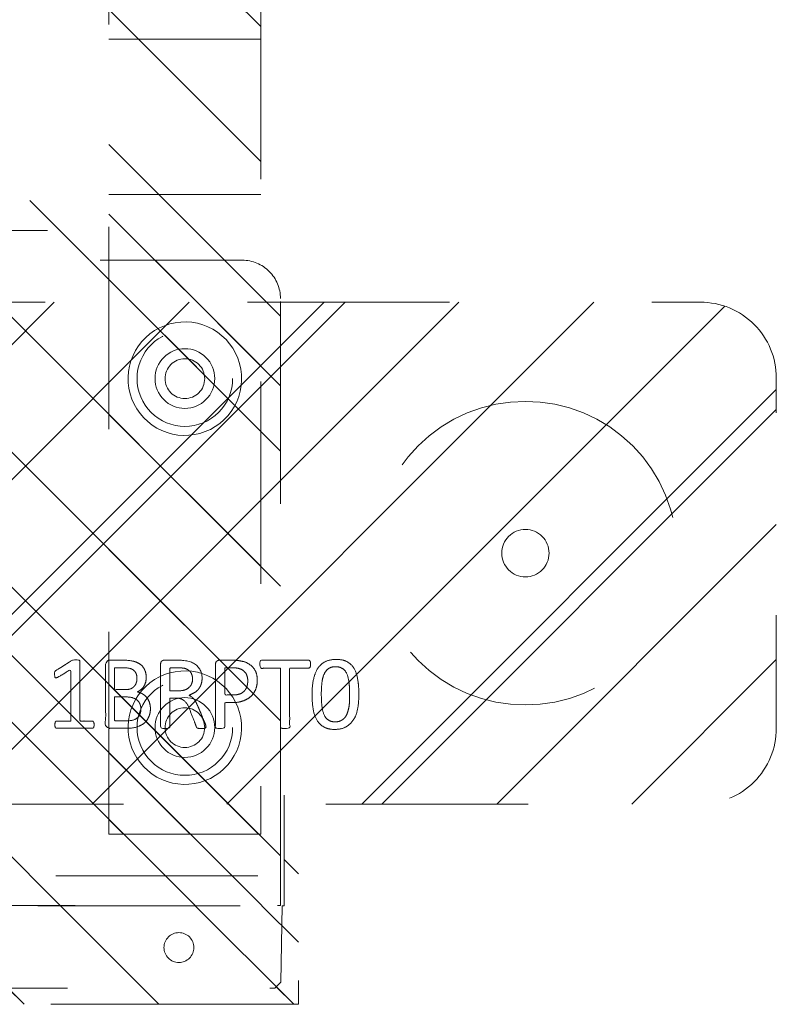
# Model space of a CAD drawing. Header units: inches. Extents: x -465 to -303, y -234 to 7.
# Tile 12 of 71: x -384.92 to -379.93, y -71.56 to -65.08. Entities that reach past the tile are written whole.
import ezdxf

# ---------------------------------------------------------------- set-up
doc = ezdxf.new("R2010")
doc.units = ezdxf.units.IN
doc.header["$LTSCALE"] = 32
doc.header["$MEASUREMENT"] = 0
doc.linetypes.add('Dash Style-1', pattern=[0.083328, 0.041656, -0.041672])
for name, color, linetype, lineweight in [('DashLine', 7, 'Dash Style-1', 13), ('DashLineFill', 7, 'Dash Style-1', 13), ('Drawing', 7, 'Continuous', 18), ('Metal-FootAndBase', 7, 'Continuous', 13), ('None', 7, 'Continuous', 18), ('SolidLine', 7, 'Continuous', 15), ('WasteShelf_H', 7, 'Continuous', 18)]:
    doc.layers.add(name, color=color, linetype=linetype, lineweight=lineweight)
pattern_1 = [(45, (0, 0), (-1.61302, 1.93572), []), (45, (-1.0608, 1.0608), (-0.472346, 0.416761), [])]

# ---------------------------------------------------------------- blocks, each defined once
blk = doc.blocks.new('1BRPT9-Bracket (2D)')
at = {"layer": 'DashLineFill', "linetype": 'Continuous', "lineweight": 13}
h = blk.add_hatch(dxfattribs=at)
h.set_pattern_fill('Steel', color=253, style=0, pattern_type=2)
h.set_pattern_definition(pattern_1)
edge = h.paths.add_edge_path()
edge.add_arc((1.6779, -8.4882), 0.252, 270, 360)
edge.add_line((1.9299, -8.4882), (1.9299, -7.4803))
edge.add_line((1.9299, -7.4803), (2.3236, -7.4803))
edge.add_line((2.3236, -7.4803), (2.3236, 7.4611))
edge.add_line((2.3236, 7.4611), (1.9299, 7.4803))
edge.add_line((1.9299, 7.4803), (1.9299, 8.4882))
edge.add_arc((1.6779, 8.4882), 0.252, 360, 450)
edge.add_line((1.6779, 8.7402), (-2.3221, 8.7402))
edge.add_line((-2.3221, 8.7402), (-2.3221, -8.7402))
edge.add_line((-2.3221, -8.7402), (1.6779, -8.7402))
h = blk.add_hatch(dxfattribs=at)
h.set_pattern_fill('Steel', color=253, style=0, pattern_type=2)
h.set_pattern_definition(pattern_1)
h.paths.add_polyline_path([(-1.1488, -8.4252), (-1.1797, -8.4237), (-1.2103, -8.4191), (-1.2403, -8.4116), (-1.2694, -8.4012), (-1.2973, -8.388), (-1.3238, -8.3721), (-1.3486, -8.3537), (-1.3716, -8.3329), (-1.3923, -8.31), (-1.4107, -8.2852), (-1.4266, -8.2587), (-1.4398, -8.2308), (-1.4502, -8.2017), (-1.4577, -8.1717), (-1.4623, -8.1411), (-1.4638, -8.1102), (-1.4623, -8.0794), (-1.4577, -8.0488), (-1.4502, -8.0188), (-1.4398, -7.9897), (-1.4266, -7.9618), (-1.4107, -7.9353), (-1.3923, -7.9104), (-1.3716, -7.8875), (-1.3486, -7.8668), (-1.3238, -7.8484), (-1.2973, -7.8325), (-1.2694, -7.8193), (-1.2403, -7.8088), (-1.2103, -7.8013), (-1.1797, -7.7968), (-1.1488, -7.7953), (-1.118, -7.7968), (-1.0874, -7.8013), (-1.0574, -7.8088), (-1.0283, -7.8193), (-1.0004, -7.8325), (-0.9739, -7.8484), (-0.949, -7.8668), (-0.9261, -7.8875), (-0.9054, -7.9104), (-0.887, -7.9353), (-0.8711, -7.9618), (-0.8579, -7.9897), (-0.8474, -8.0188), (-0.8399, -8.0488), (-0.8354, -8.0794), (-0.8339, -8.1102), (-0.8354, -8.1411), (-0.8399, -8.1717), (-0.8474, -8.2017), (-0.8579, -8.2308), (-0.8711, -8.2587), (-0.887, -8.2852), (-0.9054, -8.31), (-0.9261, -8.3329), (-0.949, -8.3537), (-0.9739, -8.3721), (-1.0004, -8.388), (-1.0283, -8.4012), (-1.0574, -8.4116), (-1.0874, -8.4191), (-1.118, -8.4237)])
h = blk.add_hatch(dxfattribs=at)
h.set_pattern_fill('Steel', color=253, style=0, pattern_type=2)
h.set_pattern_definition(pattern_1)
h.paths.add_polyline_path([(1.1504, -8.4252), (1.1195, -8.4237), (1.0889, -8.4191), (1.0589, -8.4116), (1.0298, -8.4012), (1.0019, -8.388), (0.9754, -8.3721), (0.9506, -8.3537), (0.9277, -8.3329), (0.9069, -8.31), (0.8885, -8.2852), (0.8726, -8.2587), (0.8594, -8.2308), (0.849, -8.2017), (0.8415, -8.1717), (0.8369, -8.1411), (0.8354, -8.1102), (0.8369, -8.0794), (0.8415, -8.0488), (0.849, -8.0188), (0.8594, -7.9897), (0.8726, -7.9618), (0.8885, -7.9353), (0.9069, -7.9104), (0.9277, -7.8875), (0.9506, -7.8668), (0.9754, -7.8484), (1.0019, -7.8325), (1.0298, -7.8193), (1.0589, -7.8088), (1.0889, -7.8013), (1.1195, -7.7968), (1.1504, -7.7953), (1.1812, -7.7968), (1.2118, -7.8013), (1.2418, -7.8088), (1.2709, -7.8193), (1.2988, -7.8325), (1.3254, -7.8484), (1.3502, -7.8668), (1.3731, -7.8875), (1.3938, -7.9104), (1.4123, -7.9353), (1.4281, -7.9618), (1.4414, -7.9897), (1.4518, -8.0188), (1.4593, -8.0488), (1.4638, -8.0794), (1.4653, -8.1102), (1.4638, -8.1411), (1.4593, -8.1717), (1.4518, -8.2017), (1.4414, -8.2308), (1.4281, -8.2587), (1.4123, -8.2852), (1.3938, -8.31), (1.3731, -8.3329), (1.3502, -8.3537), (1.3254, -8.3721), (1.2988, -8.388), (1.2709, -8.4012), (1.2418, -8.4116), (1.2118, -8.4191), (1.1812, -8.4237)])
h = blk.add_hatch(dxfattribs=at)
h.set_pattern_fill('Steel', color=253, style=0, pattern_type=2)
h.set_pattern_definition(pattern_1)
h.paths.add_polyline_path([(-1.1488, -8.3071), (-1.1681, -8.3061), (-1.1872, -8.3033), (-1.206, -8.2986), (-1.2242, -8.2921), (-1.2416, -8.2838), (-1.2582, -8.2739), (-1.2737, -8.2624), (-1.288, -8.2494), (-1.301, -8.2351), (-1.3125, -8.2196), (-1.3224, -8.203), (-1.3307, -8.1856), (-1.3372, -8.1674), (-1.3419, -8.1486), (-1.3447, -8.1295), (-1.3457, -8.1102), (-1.3447, -8.0909), (-1.3419, -8.0718), (-1.3372, -8.0531), (-1.3307, -8.0349), (-1.3224, -8.0174), (-1.3125, -8.0009), (-1.301, -7.9854), (-1.288, -7.971), (-1.2737, -7.9581), (-1.2582, -7.9466), (-1.2416, -7.9366), (-1.2242, -7.9284), (-1.206, -7.9219), (-1.1872, -7.9172), (-1.1681, -7.9143), (-1.1488, -7.9134), (-1.1295, -7.9143), (-1.1104, -7.9172), (-1.0917, -7.9219), (-1.0735, -7.9284), (-1.056, -7.9366), (-1.0395, -7.9466), (-1.024, -7.9581), (-1.0096, -7.971), (-0.9967, -7.9854), (-0.9852, -8.0009), (-0.9752, -8.0174), (-0.967, -8.0349), (-0.9605, -8.0531), (-0.9558, -8.0718), (-0.9529, -8.0909), (-0.952, -8.1102), (-0.9529, -8.1295), (-0.9558, -8.1486), (-0.9605, -8.1674), (-0.967, -8.1856), (-0.9752, -8.203), (-0.9852, -8.2196), (-0.9967, -8.2351), (-1.0096, -8.2494), (-1.024, -8.2624), (-1.0395, -8.2739), (-1.056, -8.2838), (-1.0735, -8.2921), (-1.0917, -8.2986), (-1.1104, -8.3033), (-1.1295, -8.3061)])
h = blk.add_hatch(dxfattribs=at)
h.set_pattern_fill('Steel', color=253, style=0, pattern_type=2)
h.set_pattern_definition(pattern_1)
h.paths.add_polyline_path([(1.1504, -8.3071), (1.1311, -8.3061), (1.112, -8.3033), (1.0932, -8.2986), (1.075, -8.2921), (1.0576, -8.2838), (1.041, -8.2739), (1.0255, -8.2624), (1.0112, -8.2494), (0.9982, -8.2351), (0.9867, -8.2196), (0.9768, -8.203), (0.9685, -8.1856), (0.962, -8.1674), (0.9573, -8.1486), (0.9545, -8.1295), (0.9535, -8.1102), (0.9545, -8.0909), (0.9573, -8.0718), (0.962, -8.0531), (0.9685, -8.0349), (0.9768, -8.0174), (0.9867, -8.0009), (0.9982, -7.9854), (1.0112, -7.971), (1.0255, -7.9581), (1.041, -7.9466), (1.0576, -7.9366), (1.075, -7.9284), (1.0932, -7.9219), (1.112, -7.9172), (1.1311, -7.9143), (1.1504, -7.9134), (1.1697, -7.9143), (1.1888, -7.9172), (1.2075, -7.9219), (1.2257, -7.9284), (1.2432, -7.9366), (1.2597, -7.9466), (1.2753, -7.9581), (1.2896, -7.971), (1.3025, -7.9854), (1.314, -8.0009), (1.324, -8.0174), (1.3322, -8.0349), (1.3387, -8.0531), (1.3434, -8.0718), (1.3463, -8.0909), (1.3472, -8.1102), (1.3463, -8.1295), (1.3434, -8.1486), (1.3387, -8.1674), (1.3322, -8.1856), (1.324, -8.203), (1.314, -8.2196), (1.3025, -8.2351), (1.2896, -8.2494), (1.2753, -8.2624), (1.2597, -8.2739), (1.2432, -8.2838), (1.2257, -8.2921), (1.2075, -8.2986), (1.1888, -8.3033), (1.1697, -8.3061)])
at = {"layer": 'DashLineFill'}
for p, q in [((-2.1252, 8.7402), (-2.1252, -8.7402)), ((2.1268, 7.4611), (2.1268, -7.4803))]:
    blk.add_line(p, q, dxfattribs=at)
at = {"layer": 'DashLineFill', "flags": 128}
blk.add_lwpolyline([(1.6779, -8.7402, 0.414214), (1.9299, -8.4882), (1.9299, -7.4803), (2.3236, -7.4803), (2.3236, 7.4611), (1.9299, 7.4803), (1.9299, 8.4882, 0.414214), (1.6779, 8.7402), (-2.3221, 8.7402), (-2.3221, -8.7402)], format="xyb", close=True, dxfattribs=at)
for points in [[(-1.1488, -8.4252), (-1.1797, -8.4237), (-1.2103, -8.4191), (-1.2403, -8.4116), (-1.2694, -8.4012), (-1.2973, -8.388), (-1.3238, -8.3721), (-1.3486, -8.3537), (-1.3716, -8.3329), (-1.3923, -8.31), (-1.4107, -8.2852), (-1.4266, -8.2587), (-1.4398, -8.2308), (-1.4502, -8.2017), (-1.4577, -8.1717), (-1.4623, -8.1411), (-1.4638, -8.1102), (-1.4623, -8.0794), (-1.4577, -8.0488), (-1.4502, -8.0188), (-1.4398, -7.9897), (-1.4266, -7.9618), (-1.4107, -7.9353), (-1.3923, -7.9104), (-1.3716, -7.8875), (-1.3486, -7.8668), (-1.3238, -7.8484), (-1.2973, -7.8325), (-1.2694, -7.8193), (-1.2403, -7.8088), (-1.2103, -7.8013), (-1.1797, -7.7968), (-1.1488, -7.7953), (-1.118, -7.7968), (-1.0874, -7.8013), (-1.0574, -7.8088), (-1.0283, -7.8193), (-1.0004, -7.8325), (-0.9739, -7.8484), (-0.949, -7.8668), (-0.9261, -7.8875), (-0.9054, -7.9104), (-0.887, -7.9353), (-0.8711, -7.9618), (-0.8579, -7.9897), (-0.8474, -8.0188), (-0.8399, -8.0488), (-0.8354, -8.0794), (-0.8339, -8.1102), (-0.8354, -8.1411), (-0.8399, -8.1717), (-0.8474, -8.2017), (-0.8579, -8.2308), (-0.8711, -8.2587), (-0.887, -8.2852), (-0.9054, -8.31), (-0.9261, -8.3329), (-0.949, -8.3537), (-0.9739, -8.3721), (-1.0004, -8.388), (-1.0283, -8.4012), (-1.0574, -8.4116), (-1.0874, -8.4191), (-1.118, -8.4237)], [(1.1504, -8.4252), (1.1195, -8.4237), (1.0889, -8.4191), (1.0589, -8.4116), (1.0298, -8.4012), (1.0019, -8.388), (0.9754, -8.3721), (0.9506, -8.3537), (0.9277, -8.3329), (0.9069, -8.31), (0.8885, -8.2852), (0.8726, -8.2587), (0.8594, -8.2308), (0.849, -8.2017), (0.8415, -8.1717), (0.8369, -8.1411), (0.8354, -8.1102), (0.8369, -8.0794), (0.8415, -8.0488), (0.849, -8.0188), (0.8594, -7.9897), (0.8726, -7.9618), (0.8885, -7.9353), (0.9069, -7.9104), (0.9277, -7.8875), (0.9506, -7.8668), (0.9754, -7.8484), (1.0019, -7.8325), (1.0298, -7.8193), (1.0589, -7.8088), (1.0889, -7.8013), (1.1195, -7.7968), (1.1504, -7.7953), (1.1812, -7.7968), (1.2118, -7.8013), (1.2418, -7.8088), (1.2709, -7.8193), (1.2988, -7.8325), (1.3254, -7.8484), (1.3502, -7.8668), (1.3731, -7.8875), (1.3938, -7.9104), (1.4123, -7.9353), (1.4281, -7.9618), (1.4414, -7.9897), (1.4518, -8.0188), (1.4593, -8.0488), (1.4638, -8.0794), (1.4653, -8.1102), (1.4638, -8.1411), (1.4593, -8.1717), (1.4518, -8.2017), (1.4414, -8.2308), (1.4281, -8.2587), (1.4123, -8.2852), (1.3938, -8.31), (1.3731, -8.3329), (1.3502, -8.3537), (1.3254, -8.3721), (1.2988, -8.388), (1.2709, -8.4012), (1.2418, -8.4116), (1.2118, -8.4191), (1.1812, -8.4237)], [(-1.1488, -8.3071), (-1.1681, -8.3061), (-1.1872, -8.3033), (-1.206, -8.2986), (-1.2242, -8.2921), (-1.2416, -8.2838), (-1.2582, -8.2739), (-1.2737, -8.2624), (-1.288, -8.2494), (-1.301, -8.2351), (-1.3125, -8.2196), (-1.3224, -8.203), (-1.3307, -8.1856), (-1.3372, -8.1674), (-1.3419, -8.1486), (-1.3447, -8.1295), (-1.3457, -8.1102), (-1.3447, -8.0909), (-1.3419, -8.0718), (-1.3372, -8.0531), (-1.3307, -8.0349), (-1.3224, -8.0174), (-1.3125, -8.0009), (-1.301, -7.9854), (-1.288, -7.971), (-1.2737, -7.9581), (-1.2582, -7.9466), (-1.2416, -7.9366), (-1.2242, -7.9284), (-1.206, -7.9219), (-1.1872, -7.9172), (-1.1681, -7.9143), (-1.1488, -7.9134), (-1.1295, -7.9143), (-1.1104, -7.9172), (-1.0917, -7.9219), (-1.0735, -7.9284), (-1.056, -7.9366), (-1.0395, -7.9466), (-1.024, -7.9581), (-1.0096, -7.971), (-0.9967, -7.9854), (-0.9852, -8.0009), (-0.9752, -8.0174), (-0.967, -8.0349), (-0.9605, -8.0531), (-0.9558, -8.0718), (-0.9529, -8.0909), (-0.952, -8.1102), (-0.9529, -8.1295), (-0.9558, -8.1486), (-0.9605, -8.1674), (-0.967, -8.1856), (-0.9752, -8.203), (-0.9852, -8.2196), (-0.9967, -8.2351), (-1.0096, -8.2494), (-1.024, -8.2624), (-1.0395, -8.2739), (-1.056, -8.2838), (-1.0735, -8.2921), (-1.0917, -8.2986), (-1.1104, -8.3033), (-1.1295, -8.3061)], [(1.1504, -8.3071), (1.1311, -8.3061), (1.112, -8.3033), (1.0932, -8.2986), (1.075, -8.2921), (1.0576, -8.2838), (1.041, -8.2739), (1.0255, -8.2624), (1.0112, -8.2494), (0.9982, -8.2351), (0.9867, -8.2196), (0.9768, -8.203), (0.9685, -8.1856), (0.962, -8.1674), (0.9573, -8.1486), (0.9545, -8.1295), (0.9535, -8.1102), (0.9545, -8.0909), (0.9573, -8.0718), (0.962, -8.0531), (0.9685, -8.0349), (0.9768, -8.0174), (0.9867, -8.0009), (0.9982, -7.9854), (1.0112, -7.971), (1.0255, -7.9581), (1.041, -7.9466), (1.0576, -7.9366), (1.075, -7.9284), (1.0932, -7.9219), (1.112, -7.9172), (1.1311, -7.9143), (1.1504, -7.9134), (1.1697, -7.9143), (1.1888, -7.9172), (1.2075, -7.9219), (1.2257, -7.9284), (1.2432, -7.9366), (1.2597, -7.9466), (1.2753, -7.9581), (1.2896, -7.971), (1.3025, -7.9854), (1.314, -8.0009), (1.324, -8.0174), (1.3322, -8.0349), (1.3387, -8.0531), (1.3434, -8.0718), (1.3463, -8.0909), (1.3472, -8.1102), (1.3463, -8.1295), (1.3434, -8.1486), (1.3387, -8.1674), (1.3322, -8.1856), (1.324, -8.203), (1.314, -8.2196), (1.3025, -8.2351), (1.2896, -8.2494), (1.2753, -8.2624), (1.2597, -8.2739), (1.2432, -8.2838), (1.2257, -8.2921), (1.2075, -8.2986), (1.1888, -8.3033), (1.1697, -8.3061)]]:
    blk.add_lwpolyline(points, close=True, dxfattribs=at)
blk = doc.blocks.new('1BRPT8_Cover (2D)')
at = {"layer": 'DashLineFill', "linetype": 'Continuous', "lineweight": 13}
h = blk.add_hatch(dxfattribs=at)
h.set_pattern_fill('Steel', color=253, style=0, pattern_type=2)
h.set_pattern_definition(pattern_1)
h.paths.add_polyline_path([(-1.5945, -8.7638), (-2.3228, -8.7638), (-2.3228, -8.7511), (-2.8261, -8.7423), (-2.8664, -8.7028), (-2.8664, -6.673), (-2.8472, -6.6533), (-2.3228, -6.6441), (-2.3228, -6.5842), (-2.8472, -6.5751), (-2.8664, -6.5554), (-2.8664, -4.4682), (-2.8472, -4.4486), (-2.3228, -4.4394), (-2.3228, -4.3795), (-2.8472, -4.3703), (-2.8664, -4.3507), (-2.8664, -2.2635), (-2.8472, -2.2438), (-2.3228, -2.2347), (-2.3228, -2.1748), (-2.8472, -2.1656), (-2.8664, -2.1459), (-2.8664, -0.0588), (-2.8472, -0.0391), (-2.3228, -0.03), (-2.3228, 0.03), (-2.8472, 0.0391), (-2.8664, 0.0588), (-2.8664, 2.1459), (-2.8472, 2.1656), (-2.3228, 2.1748), (-2.3228, 2.2347), (-2.8472, 2.2438), (-2.8664, 2.2635), (-2.8664, 4.3507), (-2.8472, 4.3703), (-2.3228, 4.3795), (-2.3228, 4.4394), (-2.8472, 4.4486), (-2.8664, 4.4682), (-2.8655, 6.5554), (-2.8472, 6.5751), (-2.3228, 6.5842), (-2.3228, 6.6441), (-2.8472, 6.6533), (-2.8664, 6.673), (-2.8664, 8.7028), (-2.8261, 8.7423), (-1.5945, 8.7638), (-1.5945, 8.8583), (-2.9724, 8.8583), (-2.9724, -8.8583), (-1.5945, -8.8583)])
h = blk.add_hatch(dxfattribs=at)
h.set_pattern_fill('Steel', color=253, style=0, pattern_type=2)
h.set_pattern_definition(pattern_1)
h.paths.add_polyline_path([(-2.3228, 8.8583), (-2.3228, -8.8583), (-2.9724, -8.8583), (-2.9724, 8.8583)])
at = {"layer": 'DashLineFill', "flags": 128}
for points in [[(-1.5945, -8.7638), (-2.3228, -8.7638), (-2.3228, -8.7511), (-2.8261, -8.7423), (-2.8664, -8.7028), (-2.8664, -6.673), (-2.8472, -6.6533), (-2.3228, -6.6441), (-2.3228, -6.5842), (-2.8472, -6.5751), (-2.8664, -6.5554), (-2.8664, -4.4682), (-2.8472, -4.4486), (-2.3228, -4.4394), (-2.3228, -4.3795), (-2.8472, -4.3703), (-2.8664, -4.3507), (-2.8664, -2.2635), (-2.8472, -2.2438), (-2.3228, -2.2347), (-2.3228, -2.1748), (-2.8472, -2.1656), (-2.8664, -2.1459), (-2.8664, -0.0588), (-2.8472, -0.0391), (-2.3228, -0.03), (-2.3228, 0.03), (-2.8472, 0.0391), (-2.8664, 0.0588), (-2.8664, 2.1459), (-2.8472, 2.1656), (-2.3228, 2.1748), (-2.3228, 2.2347), (-2.8472, 2.2438), (-2.8664, 2.2635), (-2.8664, 4.3507), (-2.8472, 4.3703), (-2.3228, 4.3795), (-2.3228, 4.4394), (-2.8472, 4.4486), (-2.8664, 4.4682), (-2.8655, 6.5554), (-2.8472, 6.5751), (-2.3228, 6.5842), (-2.3228, 6.6441), (-2.8472, 6.6533), (-2.8664, 6.673), (-2.8664, 8.7028), (-2.8261, 8.7423), (-1.5945, 8.7638), (-1.5945, 8.8583), (-2.9724, 8.8583), (-2.9724, -8.8583), (-1.5945, -8.8583)], [(-2.3228, 8.8583), (-2.3228, -8.8583), (-2.9724, -8.8583), (-2.9724, 8.8583)]]:
    blk.add_lwpolyline(points, close=True, dxfattribs=at)
at = {"layer": 'SolidLine', "flags": 128}
blk.add_lwpolyline([(-2.5, -8.0709), (-2.5005, -8.0805), (-2.5019, -8.0901), (-2.5042, -8.0994), (-2.5075, -8.1085), (-2.5116, -8.1173), (-2.5166, -8.1255), (-2.5223, -8.1333), (-2.5288, -8.1405), (-2.536, -8.1469), (-2.5437, -8.1527), (-2.552, -8.1577), (-2.5608, -8.1618), (-2.5699, -8.1651), (-2.5792, -8.1674), (-2.5888, -8.1688), (-2.5984, -8.1693), (-2.6081, -8.1688), (-2.6176, -8.1674), (-2.627, -8.1651), (-2.6361, -8.1618), (-2.6448, -8.1577), (-2.6531, -8.1527), (-2.6609, -8.1469), (-2.668, -8.1405), (-2.6745, -8.1333), (-2.6803, -8.1255), (-2.6852, -8.1173), (-2.6894, -8.1085), (-2.6926, -8.0994), (-2.695, -8.0901), (-2.6964, -8.0805), (-2.6969, -8.0709), (-2.6964, -8.0612), (-2.695, -8.0517), (-2.6926, -8.0423), (-2.6894, -8.0332), (-2.6852, -8.0245), (-2.6803, -8.0162), (-2.6745, -8.0084), (-2.668, -8.0013), (-2.6609, -7.9948), (-2.6531, -7.989), (-2.6448, -7.9841), (-2.6361, -7.9799), (-2.627, -7.9767), (-2.6176, -7.9743), (-2.6081, -7.9729), (-2.5984, -7.9724), (-2.5888, -7.9729), (-2.5792, -7.9743), (-2.5699, -7.9767), (-2.5608, -7.9799), (-2.552, -7.9841), (-2.5437, -7.989), (-2.536, -7.9948), (-2.5288, -8.0013), (-2.5223, -8.0084), (-2.5166, -8.0162), (-2.5116, -8.0245), (-2.5075, -8.0332), (-2.5042, -8.0423), (-2.5019, -8.0517), (-2.5005, -8.0612)], close=True, dxfattribs=at)
blk = doc.blocks.new('1BRPT6-LeftBeam (2D)')
at = {"layer": 'DashLineFill', "linetype": 'Continuous', "lineweight": 13}
h = blk.add_hatch(dxfattribs=at)
h.set_pattern_fill('Steel', color=253, style=0, pattern_type=2)
h.set_pattern_definition(pattern_1)
h.paths.add_polyline_path([(-1.8504, 0.5), (20.4724, 0.5), (20.4724, -0.5), (-1.8504, -0.5)])
at = {"layer": 'DashLineFill'}
for p, q in [((2.3622, -0.5), (2.3622, 0.5)), ((3.3858, -0.5), (3.3858, 0.5))]:
    blk.add_line(p, q, dxfattribs=at)
at = {"layer": 'DashLineFill', "flags": 128}
blk.add_lwpolyline([(-1.8504, 0.5), (20.4724, 0.5), (20.4724, -0.5), (-1.8504, -0.5)], close=True, dxfattribs=at)
at = {"layer": 'SolidLine', "flags": 128}
for points in [[(-1.1768, 0.373), (-1.1401, 0.3739), (-1.1035, 0.3712), (-1.0673, 0.3649), (-1.032, 0.3551), (-0.9977, 0.3418), (-0.965, 0.3253), (-0.934, 0.3056), (-0.9051, 0.283), (-0.8785, 0.2577), (-0.8545, 0.2299), (-0.8334, 0.1998), (-0.8154, 0.1679), (-0.8005, 0.1343), (-0.789, 0.0995), (-0.781, 0.0636), (-0.7766, 0.0272), (-0.7757, -0.0095), (-0.7784, -0.0461), (-0.7847, -0.0823), (-0.7945, -0.1176), (-0.8078, -0.1519), (-0.8243, -0.1846), (-0.844, -0.2156), (-0.8666, -0.2446), (-0.8919, -0.2711), (-0.9197, -0.2951), (-0.9498, -0.3162), (-0.9817, -0.3342), (-1.0153, -0.3491), (-1.0502, -0.3606), (-1.086, -0.3686), (-1.1224, -0.373), (-1.1591, -0.3739), (-1.1957, -0.3712), (-1.2319, -0.3649), (-1.2672, -0.3551), (-1.3015, -0.3418), (-1.3342, -0.3253), (-1.3652, -0.3056), (-1.3942, -0.283), (-1.4207, -0.2577), (-1.4447, -0.2299), (-1.4658, -0.1998), (-1.4838, -0.1679), (-1.4987, -0.1343), (-1.5102, -0.0995), (-1.5182, -0.0636), (-1.5227, -0.0272), (-1.5235, 0.0095), (-1.5208, 0.0461), (-1.5145, 0.0823), (-1.5047, 0.1176), (-1.4914, 0.1519), (-1.4749, 0.1846), (-1.4552, 0.2156), (-1.4326, 0.2445), (-1.4073, 0.2711), (-1.3795, 0.2951), (-1.3494, 0.3162), (-1.3175, 0.3342), (-1.2839, 0.3491), (-1.2491, 0.3606), (-1.2132, 0.3686)], [(1.1224, 0.373), (1.1591, 0.3739), (1.1957, 0.3712), (1.2319, 0.3649), (1.2672, 0.3551), (1.3015, 0.3418), (1.3342, 0.3253), (1.3652, 0.3056), (1.3942, 0.283), (1.4207, 0.2577), (1.4447, 0.2299), (1.4658, 0.1998), (1.4838, 0.1679), (1.4987, 0.1343), (1.5102, 0.0995), (1.5182, 0.0636), (1.5227, 0.0272), (1.5235, -0.0095), (1.5208, -0.0461), (1.5145, -0.0823), (1.5047, -0.1176), (1.4914, -0.1519), (1.4749, -0.1846), (1.4552, -0.2156), (1.4326, -0.2446), (1.4073, -0.2711), (1.3795, -0.2951), (1.3494, -0.3162), (1.3175, -0.3342), (1.2839, -0.3491), (1.2491, -0.3606), (1.2132, -0.3686), (1.1768, -0.373), (1.1401, -0.3739), (1.1035, -0.3712), (1.0673, -0.3649), (1.032, -0.3551), (0.9977, -0.3418), (0.965, -0.3253), (0.934, -0.3056), (0.9051, -0.283), (0.8785, -0.2577), (0.8545, -0.2299), (0.8334, -0.1998), (0.8154, -0.1679), (0.8005, -0.1343), (0.789, -0.0995), (0.781, -0.0636), (0.7766, -0.0272), (0.7757, 0.0095), (0.7784, 0.0461), (0.7847, 0.0823), (0.7945, 0.1176), (0.8078, 0.1519), (0.8243, 0.1846), (0.844, 0.2156), (0.8666, 0.2445), (0.8919, 0.2711), (0.9197, 0.2951), (0.9498, 0.3162), (0.9817, 0.3342), (1.0153, 0.3491), (1.0502, 0.3606), (1.086, 0.3686)], [(-1.1496, 0.1308), (-1.1368, 0.1302), (-1.1241, 0.1283), (-1.1116, 0.1252), (-1.0995, 0.1209), (-1.0879, 0.1154), (-1.0769, 0.1088), (-1.0666, 0.1011), (-1.0571, 0.0925), (-1.0485, 0.083), (-1.0408, 0.0727), (-1.0342, 0.0617), (-1.0287, 0.0501), (-1.0244, 0.038), (-1.0213, 0.0255), (-1.0194, 0.0128), (-1.0188, 0), (-1.0194, -0.0128), (-1.0213, -0.0255), (-1.0244, -0.038), (-1.0287, -0.0501), (-1.0342, -0.0617), (-1.0408, -0.0727), (-1.0485, -0.083), (-1.0571, -0.0925), (-1.0666, -0.1011), (-1.0769, -0.1088), (-1.0879, -0.1154), (-1.0995, -0.1209), (-1.1116, -0.1252), (-1.1241, -0.1283), (-1.1368, -0.1302), (-1.1496, -0.1308), (-1.1624, -0.1302), (-1.1751, -0.1283), (-1.1876, -0.1252), (-1.1997, -0.1209), (-1.2113, -0.1154), (-1.2223, -0.1088), (-1.2326, -0.1011), (-1.2421, -0.0925), (-1.2508, -0.083), (-1.2584, -0.0727), (-1.265, -0.0617), (-1.2705, -0.0501), (-1.2748, -0.038), (-1.2779, -0.0255), (-1.2798, -0.0128), (-1.2805, 0), (-1.2798, 0.0128), (-1.2779, 0.0255), (-1.2748, 0.038), (-1.2705, 0.0501), (-1.265, 0.0617), (-1.2584, 0.0727), (-1.2508, 0.083), (-1.2421, 0.0925), (-1.2326, 0.1011), (-1.2223, 0.1088), (-1.2113, 0.1154), (-1.1997, 0.1209), (-1.1876, 0.1252), (-1.1751, 0.1283), (-1.1624, 0.1302)], [(1.2805, 0), (1.2798, -0.0128), (1.2779, -0.0255), (1.2748, -0.038), (1.2705, -0.0501), (1.265, -0.0617), (1.2584, -0.0727), (1.2508, -0.083), (1.2421, -0.0925), (1.2326, -0.1011), (1.2223, -0.1088), (1.2113, -0.1154), (1.1997, -0.1209), (1.1876, -0.1252), (1.1751, -0.1283), (1.1624, -0.1302), (1.1496, -0.1308), (1.1368, -0.1302), (1.1241, -0.1283), (1.1116, -0.1252), (1.0995, -0.1209), (1.0879, -0.1154), (1.0769, -0.1088), (1.0666, -0.1011), (1.0571, -0.0925), (1.0485, -0.083), (1.0408, -0.0727), (1.0342, -0.0617), (1.0287, -0.0501), (1.0244, -0.038), (1.0213, -0.0255), (1.0194, -0.0128), (1.0188, 0), (1.0194, 0.0128), (1.0213, 0.0255), (1.0244, 0.038), (1.0287, 0.0501), (1.0342, 0.0617), (1.0408, 0.0727), (1.0485, 0.083), (1.0571, 0.0925), (1.0666, 0.1011), (1.0769, 0.1088), (1.0879, 0.1154), (1.0995, 0.1209), (1.1116, 0.1252), (1.1241, 0.1283), (1.1368, 0.1302), (1.1496, 0.1308), (1.1624, 0.1302), (1.1751, 0.1283), (1.1876, 0.1252), (1.1997, 0.1209), (1.2113, 0.1154), (1.2223, 0.1088), (1.2326, 0.1011), (1.2421, 0.0925), (1.2508, 0.083), (1.2584, 0.0727), (1.265, 0.0617), (1.2705, 0.0501), (1.2748, 0.038), (1.2779, 0.0255), (1.2798, 0.0128)]]:
    blk.add_lwpolyline(points, close=True, dxfattribs=at)
blk = doc.blocks.new('Group-65')
at = {"layer": 'WasteShelf_H', "color": 7}
for points, knots in [([(7.512, -1.13), (7.512, -1.1374), (7.5093, -1.1513), (7.501, -1.154), (7.3819, -1.154), (7.2629, -1.154), (7.2592, -1.1522), (7.2555, -1.1467), (7.2537, -1.1374), (7.2537, -1.1245), (7.2555, -1.1153), (7.2574, -1.1097), (7.2629, -1.1061), (7.3118, -1.1061), (7.3589, -1.1061), (7.3589, -0.9363), (7.3589, -0.7665), (7.3155, -0.7923), (7.2721, -0.8182), (7.2666, -0.82), (7.2574, -0.8218), (7.2537, -0.8182), (7.2518, -0.8071), (7.2518, -0.7946), (7.2518, -0.7849), (7.2537, -0.7794), (7.2574, -0.7757), (7.261, -0.7739), (7.3127, -0.7406), (7.3644, -0.7074), (7.3662, -0.7056), (7.3699, -0.7056), (7.3755, -0.7037), (7.3925, -0.7037), (7.4105, -0.7037), (7.4161, -0.7074), (7.4179, -0.7111), (7.4179, -0.9095), (7.4179, -1.1061), (7.4585, -1.1061), (7.5028, -1.1061), (7.5065, -1.1097), (7.5102, -1.1153), (7.512, -1.1245), (7.512, -1.13)], [0, 0, 0, 0.00261, 0.007831, 0.010441, 0.176195, 0.178805, 0.181415, 0.184026, 0.186636, 0.188594, 0.190551, 0.192509, 0.194467, 0.244389, 0.244389, 0.424498, 0.424498, 0.47805, 0.47805, 0.484241, 0.490432, 0.496622, 0.502813, 0.507071, 0.510941, 0.514811, 0.518682, 0.518682, 0.576295, 0.576295, 0.578743, 0.58119, 0.583638, 0.590247, 0.593184, 0.596122, 0.599059, 0.911881, 0.911881, 0.976501, 0.982376, 0.988251, 0.994125, 1, 1, 1]), ([(7.8831, -1.0249), (7.8831, -1.047), (7.8721, -1.0821), (7.8536, -1.1116), (7.8259, -1.1319), (7.7761, -1.154), (7.6691, -1.154), (7.6026, -1.154), (7.5879, -1.143), (7.5879, -0.9298), (7.5879, -0.7167), (7.6026, -0.7056), (7.6608, -0.7056), (7.7521, -0.7056), (7.8038, -0.7222), (7.837, -0.7499), (7.8555, -0.7923), (7.8555, -0.8348), (7.8481, -0.8643), (7.8333, -0.8883), (7.8093, -0.9086), (7.7964, -0.9141), (7.8149, -0.9178), (7.8462, -0.9363), (7.8702, -0.964), (7.8831, -1.0027), (7.8831, -1.0249)], [0, 0, 0, 0.031455, 0.06291, 0.094366, 0.125821, 0.188731, 0.266159, 0.275837, 0.285516, 0.435531, 0.44521, 0.454888, 0.521427, 0.574659, 0.627891, 0.681123, 0.734355, 0.762747, 0.791139, 0.819531, 0.847924, 0.847924, 0.885943, 0.923962, 0.961981, 1, 1, 1]), ([(8.2495, -1.1448), (8.2495, -1.1485), (8.2476, -1.1522), (8.2402, -1.154), (8.2273, -1.1559), (8.2089, -1.1559), (8.1978, -1.154), (8.1904, -1.1522), (8.1867, -1.1467), (8.1849, -1.1411), (8.1646, -1.0885), (8.1443, -1.0359), (8.1369, -1.0175), (8.1221, -0.9879), (8.1, -0.9658), (8.0704, -0.9547), (8.0308, -0.9547), (8.0114, -0.9547), (8.0114, -1.0498), (8.0114, -1.1485), (8.0077, -1.1522), (8.0003, -1.154), (7.9892, -1.1559), (7.9726, -1.1559), (7.9616, -1.154), (7.9542, -1.1522), (7.9505, -1.1485), (7.9505, -0.9372), (7.9505, -0.7167), (7.9653, -0.7056), (8.0206, -0.7056), (8.0852, -0.7056), (8.1074, -0.7074), (8.1166, -0.7093), (8.1424, -0.713), (8.183, -0.7333), (8.2089, -0.7628), (8.2236, -0.8015), (8.2236, -0.8458), (8.2107, -0.8828), (8.1886, -0.9104), (8.1553, -0.9289), (8.1369, -0.9363), (8.148, -0.9418), (8.1664, -0.9566), (8.1812, -0.9769), (8.1941, -1.0046), (8.2015, -1.0212), (8.2218, -1.0701), (8.2421, -1.119), (8.2476, -1.1319), (8.2495, -1.143), (8.2495, -1.1448)], [0, 0, 0, 0.004018, 0.008035, 0.012053, 0.01607, 0.020088, 0.024105, 0.028123, 0.03214, 0.03214, 0.070951, 0.070951, 0.084634, 0.098317, 0.112001, 0.125684, 0.138745, 0.138745, 0.202807, 0.205295, 0.207782, 0.21027, 0.212758, 0.214748, 0.216739, 0.218729, 0.220719, 0.332671, 0.339637, 0.346603, 0.391882, 0.407555, 0.423229, 0.423229, 0.466696, 0.510164, 0.553631, 0.597099, 0.640566, 0.684033, 0.727501, 0.770968, 0.770968, 0.798042, 0.825115, 0.852188, 0.879262, 0.879262, 0.958132, 0.958132, 0.979066, 1, 1, 1]), ([(8.5874, -0.8366), (8.5874, -0.8717), (8.5653, -0.9252), (8.5247, -0.9621), (8.4656, -0.9843), (8.3983, -0.9843), (8.3734, -0.9843), (8.3734, -1.0645), (8.3734, -1.1485), (8.3697, -1.1522), (8.3623, -1.154), (8.3512, -1.1559), (8.3346, -1.1559), (8.3235, -1.154), (8.3162, -1.1522), (8.3125, -1.1485), (8.3125, -0.9381), (8.3125, -0.7185), (8.3272, -0.7056), (8.3844, -0.7056), (8.4472, -0.7056), (8.473, -0.7093), (8.5099, -0.7167), (8.5468, -0.7388), (8.5745, -0.7702), (8.5874, -0.8126), (8.5874, -0.8366)], [0, 0, 0, 0.066268, 0.132535, 0.198803, 0.26507, 0.303966, 0.303966, 0.429297, 0.43506, 0.440822, 0.446584, 0.452347, 0.456957, 0.461567, 0.466177, 0.470786, 0.728938, 0.745073, 0.761208, 0.845107, 0.870922, 0.896738, 0.922553, 0.948369, 0.974184, 1, 1, 1]), ([(8.9374, -0.7314), (8.9374, -0.7374), (8.9374, -0.748), (8.9337, -0.7536), (8.9282, -0.7573), (8.8636, -0.7573), (8.8008, -0.7573), (8.8008, -0.951), (8.8008, -1.1485), (8.7971, -1.1522), (8.7897, -1.154), (8.7787, -1.1559), (8.7621, -1.1559), (8.751, -1.154), (8.7436, -1.1522), (8.7399, -1.1485), (8.7399, -0.951), (8.7399, -0.7573), (8.6772, -0.7573), (8.6126, -0.7573), (8.607, -0.7536), (8.6052, -0.748), (8.6034, -0.7388), (8.6034, -0.7259), (8.6052, -0.7148), (8.607, -0.7093), (8.6126, -0.7056), (8.7704, -0.7056), (8.9282, -0.7056), (8.9337, -0.7093), (8.9374, -0.7148), (8.9374, -0.7259), (8.9374, -0.7314)], [0, 0, 0, 0.003046, 0.005389, 0.007733, 0.010076, 0.089744, 0.089744, 0.335779, 0.340465, 0.345152, 0.349838, 0.354524, 0.360382, 0.36624, 0.372099, 0.377957, 0.6855, 0.6855, 0.785085, 0.788014, 0.790943, 0.793872, 0.796801, 0.798998, 0.801195, 0.803391, 0.805588, 0.991213, 0.99341, 0.995606, 0.997803, 1, 1, 1]), ([(9.2567, -0.9289), (9.2567, -0.9806), (9.242, -1.0655), (9.2032, -1.1264), (9.1423, -1.1614), (9.0556, -1.1614), (8.9984, -1.13), (8.9633, -1.0728), (8.9485, -0.9861), (8.9485, -0.8791), (8.9651, -0.7942), (9.002, -0.7333), (9.0629, -0.7), (9.1497, -0.7), (9.2069, -0.7296), (9.242, -0.7886), (9.2567, -0.8735), (9.2567, -0.9289)], [0, 0, 0, 0.067387, 0.134775, 0.202162, 0.26955, 0.334129, 0.398709, 0.463288, 0.527868, 0.58814, 0.648412, 0.708684, 0.768957, 0.826717, 0.884478, 0.942239, 1, 1, 1]), ([(7.7946, -0.8255), (7.7946, -0.8089), (7.7853, -0.7831), (7.765, -0.7646), (7.7337, -0.7554), (7.6783, -0.7554), (7.6469, -0.7554), (7.6469, -0.8274), (7.6469, -0.8994), (7.6811, -0.8994), (7.7373, -0.8994), (7.7669, -0.8883), (7.7853, -0.868), (7.7946, -0.8403), (7.7946, -0.8255)], [0, 0, 0, 0.074499, 0.148998, 0.223496, 0.297995, 0.395417, 0.395417, 0.61891, 0.61891, 0.724928, 0.793696, 0.862464, 0.931232, 1, 1, 1]), ([(8.1609, -0.8311), (8.1609, -0.8034), (8.1369, -0.7683), (8.1092, -0.7591), (8.1, -0.7573), (8.0778, -0.7554), (8.0363, -0.7554), (8.0114, -0.7554), (8.0114, -0.8311), (8.0114, -0.9067), (8.04, -0.9067), (8.0926, -0.9067), (8.1258, -0.8957), (8.1498, -0.8735), (8.1609, -0.8458), (8.1609, -0.8311)], [0, 0, 0, 0.142515, 0.285031, 0.285031, 0.330993, 0.376955, 0.445899, 0.445899, 0.655281, 0.655281, 0.734439, 0.800829, 0.867219, 0.93361, 1, 1, 1]), ([(8.5247, -0.8422), (8.5247, -0.8145), (8.5044, -0.7776), (8.4749, -0.761), (8.4435, -0.7554), (8.4001, -0.7554), (8.3734, -0.7554), (8.3734, -0.8449), (8.3734, -0.9344), (8.4001, -0.9344), (8.4527, -0.9344), (8.4896, -0.9215), (8.5136, -0.8957), (8.5247, -0.8625), (8.5247, -0.8422)], [0, 0, 0, 0.053098, 0.106195, 0.159293, 0.212391, 0.297937, 0.297937, 0.584068, 0.584068, 0.669615, 0.752211, 0.834807, 0.917404, 1, 1, 1]), ([(9.1958, -0.9326), (9.1958, -0.8994), (9.1921, -0.8458), (9.1829, -0.8052), (9.1681, -0.7757), (9.146, -0.7573), (9.1202, -0.748), (9.074, -0.748), (9.0371, -0.7757), (9.0168, -0.8237), (9.0094, -0.8901), (9.0094, -0.9769), (9.0187, -1.047), (9.0408, -1.0913), (9.0759, -1.1116), (9.1202, -1.1116), (9.1497, -1.0987), (9.1718, -1.0765), (9.1847, -1.0433), (9.194, -1.0046), (9.1958, -0.9584), (9.1958, -0.9326)], [0, 0, 0, 0.030305, 0.06061, 0.090915, 0.12122, 0.151525, 0.18183, 0.235706, 0.289582, 0.343457, 0.397333, 0.470069, 0.542804, 0.61554, 0.688276, 0.74023, 0.792184, 0.844138, 0.896092, 0.948046, 1, 1, 1]), ([(7.8204, -1.0285), (7.8204, -1.0082), (7.8075, -0.9787), (7.7835, -0.9584), (7.7466, -0.9473), (7.6829, -0.9473), (7.6469, -0.9473), (7.6469, -1.0258), (7.6469, -1.1042), (7.6903, -1.1042), (7.7743, -1.1042), (7.8075, -1.0765), (7.8204, -1.047), (7.8204, -1.0285)], [0, 0, 0, 0.079156, 0.158312, 0.237468, 0.316624, 0.419526, 0.419526, 0.643799, 0.643799, 0.767809, 0.883905, 0.941952, 1, 1, 1])]:
    blk.add_open_spline(points, degree=2, knots=knots, dxfattribs=at)
blk = doc.blocks.new('SBDXF4-DiscLeveler (2D)')
at = {"layer": 'DashLine', "flags": 128}
for points in [[(0, 1), (0.098, 0.9952), (0.1951, 0.9808), (0.2903, 0.9569), (0.3827, 0.9239), (0.4714, 0.8819), (0.5556, 0.8315), (0.6344, 0.773), (0.7071, 0.7071), (0.773, 0.6344), (0.8315, 0.5556), (0.8819, 0.4714), (0.9239, 0.3827), (0.9569, 0.2903), (0.9808, 0.1951), (0.9952, 0.098), (1, 0), (0.9952, -0.098), (0.9808, -0.1951), (0.9569, -0.2903), (0.9239, -0.3827), (0.8819, -0.4714), (0.8315, -0.5556), (0.773, -0.6344), (0.7071, -0.7071), (0.6344, -0.773), (0.5556, -0.8315), (0.4714, -0.8819), (0.3827, -0.9239), (0.2903, -0.9569), (0.1951, -0.9808), (0.098, -0.9952), (0, -1), (-0.098, -0.9952), (-0.1951, -0.9808), (-0.2903, -0.9569), (-0.3827, -0.9239), (-0.4714, -0.8819), (-0.5556, -0.8315), (-0.6344, -0.773), (-0.7071, -0.7071), (-0.773, -0.6344), (-0.8315, -0.5556), (-0.8819, -0.4714), (-0.9239, -0.3827), (-0.9569, -0.2903), (-0.9808, -0.1951), (-0.9952, -0.098), (-1, 0), (-0.9952, 0.098), (-0.9808, 0.1951), (-0.9569, 0.2903), (-0.9239, 0.3827), (-0.8819, 0.4714), (-0.8315, 0.5556), (-0.773, 0.6344), (-0.7071, 0.7071), (-0.6344, 0.773), (-0.5556, 0.8315), (-0.4714, 0.8819), (-0.3827, 0.9239), (-0.2903, 0.9569), (-0.1951, 0.9808), (-0.098, 0.9952)], [(0.1563, 0), (0.1555, -0.0153), (0.1533, -0.0305), (0.1495, -0.0454), (0.1444, -0.0598), (0.1378, -0.0737), (0.1299, -0.0868), (0.1208, -0.0991), (0.1105, -0.1105), (0.0991, -0.1208), (0.0868, -0.1299), (0.0737, -0.1378), (0.0598, -0.1444), (0.0454, -0.1495), (0.0305, -0.1533), (0.0153, -0.1555), (0, -0.1563), (-0.0153, -0.1555), (-0.0305, -0.1533), (-0.0454, -0.1495), (-0.0598, -0.1444), (-0.0737, -0.1378), (-0.0868, -0.1299), (-0.0991, -0.1208), (-0.1105, -0.1105), (-0.1208, -0.0991), (-0.1299, -0.0868), (-0.1378, -0.0737), (-0.1444, -0.0598), (-0.1495, -0.0454), (-0.1533, -0.0305), (-0.1555, -0.0153), (-0.1563, 0), (-0.1555, 0.0153), (-0.1533, 0.0305), (-0.1495, 0.0454), (-0.1444, 0.0598), (-0.1378, 0.0737), (-0.1299, 0.0868), (-0.1208, 0.0991), (-0.1105, 0.1105), (-0.0991, 0.1208), (-0.0868, 0.1299), (-0.0737, 0.1378), (-0.0598, 0.1444), (-0.0454, 0.1495), (-0.0305, 0.1533), (-0.0153, 0.1555), (0, 0.1563), (0.0153, 0.1555), (0.0305, 0.1533), (0.0454, 0.1495), (0.0598, 0.1444), (0.0737, 0.1378), (0.0868, 0.1299), (0.0991, 0.1208), (0.1105, 0.1105), (0.1208, 0.0991), (0.1299, 0.0868), (0.1378, 0.0737), (0.1444, 0.0598), (0.1495, 0.0454), (0.1533, 0.0305), (0.1555, 0.0153)]]:
    blk.add_lwpolyline(points, close=True, dxfattribs=at)
blk = doc.blocks.new('1BRPT0-T_Foot (2D)')
at = {"layer": 'DashLineFill', "linetype": 'Continuous', "lineweight": 13}
h = blk.add_hatch(dxfattribs=at)
h.set_pattern_fill('Steel', color=253, style=0, pattern_type=2)
h.set_pattern_definition(pattern_1)
edge = h.paths.add_edge_path()
edge.add_arc((-11.5079, -1.1535), 0.5, 180, 270)
edge.add_line((-11.5079, -1.6535), (11.5079, -1.6535))
edge.add_arc((11.5079, -1.1535), 0.5, 270, 360)
edge.add_line((12.0079, -1.1535), (12.0079, 1.1535))
edge.add_arc((11.5079, 1.1535), 0.5, 0, 90)
edge.add_line((11.5079, 1.6535), (-11.5079, 1.6535))
edge.add_arc((-11.5079, 1.1535), 0.5, 90, 180)
edge.add_line((-12.0079, 1.1535), (-12.0079, -1.1535))
at = {"layer": 'DashLineFill', "flags": 128}
blk.add_lwpolyline([(-12.0079, -1.1535, 0.414214), (-11.5079, -1.6535), (11.5079, -1.6535, 0.414214), (12.0079, -1.1535), (12.0079, 1.1535, 0.414214), (11.5079, 1.6535), (-11.5079, 1.6535, 0.414214), (-12.0079, 1.1535)], format="xyb", close=True, dxfattribs=at)
at = {"layer": 'SolidLine', "flags": 128}
blk.add_lwpolyline([(10.3543, 0.1562), (10.3696, 0.1555), (10.3848, 0.1532), (10.3997, 0.1495), (10.4141, 0.1444), (10.428, 0.1378), (10.4411, 0.1299), (10.4535, 0.1208), (10.4648, 0.1105), (10.4751, 0.0991), (10.4842, 0.0868), (10.4921, 0.0737), (10.4987, 0.0598), (10.5039, 0.0454), (10.5076, 0.0305), (10.5098, 0.0153), (10.5106, 0), (10.5098, -0.0153), (10.5076, -0.0305), (10.5039, -0.0454), (10.4987, -0.0598), (10.4921, -0.0737), (10.4842, -0.0868), (10.4751, -0.0991), (10.4648, -0.1105), (10.4535, -0.1208), (10.4411, -0.1299), (10.428, -0.1378), (10.4141, -0.1444), (10.3997, -0.1495), (10.3848, -0.1532), (10.3696, -0.1555), (10.3543, -0.1562), (10.339, -0.1555), (10.3238, -0.1532), (10.309, -0.1495), (10.2945, -0.1444), (10.2807, -0.1378), (10.2675, -0.1299), (10.2552, -0.1208), (10.2438, -0.1105), (10.2335, -0.0991), (10.2244, -0.0868), (10.2165, -0.0737), (10.21, -0.0598), (10.2048, -0.0454), (10.2011, -0.0305), (10.1988, -0.0153), (10.1981, 0), (10.1988, 0.0153), (10.2011, 0.0305), (10.2048, 0.0454), (10.21, 0.0598), (10.2165, 0.0737), (10.2244, 0.0868), (10.2335, 0.0991), (10.2438, 0.1105), (10.2552, 0.1208), (10.2675, 0.1299), (10.2807, 0.1378), (10.2945, 0.1444), (10.309, 0.1495), (10.3238, 0.1532), (10.339, 0.1555)], close=True, dxfattribs=at)
at = {"layer": 'Metal-FootAndBase', "color": 7}
blk.add_blockref('SBDXF4-DiscLeveler (2D)', (10.3543, 0), dxfattribs=at)
at = {"layer": 'WasteShelf_H', "color": 7}
blk.add_blockref('Group-65', (0, 0), dxfattribs=at)
blk = doc.blocks.new('Group-68')
at = {"layer": 'None', "color": 7, "rotation": 90}
for name, p in [('1BRPT6-LeftBeam (2D)', (27.2165, -74.567)), ('1BRPT9-Bracket (2D)', (19.1063, -74.567)), ('1BRPT8_Cover (2D)', (19.1063, -74.567))]:
    blk.add_blockref(name, p, dxfattribs=at)
at = {"layer": 'None', "color": 7}
blk.add_blockref('1BRPT0-T_Foot (2D)', (19.1063, -74.567), dxfattribs=at)
blk = doc.blocks.new('Group-78')
at = {"layer": 'None'}
blk.add_blockref('Group-68', (0, 0), dxfattribs=at)
blk = doc.blocks.new('SL L Desk (2D)')
at = {"layer": 'None'}
blk.add_blockref('Group-78', (0, 0), dxfattribs=at)
at = {"layer": 'Drawing', "color": 0, "flags": 1}
for tag in ['Tag', 'Catalog', 'Option1', 'Option2', 'Option3', 'Option4', 'Option5', 'Option6', 'Option7', 'Option8', 'Option9', 'Option10', 'Option11', 'Option12', 'Custom', 'FinishGroup', 'Discount', 'Item2', 'Item3', 'Item6', 'Item9', 'Item10', 'Item12', 'Item13', 'Item16', 'Item19', 'Item20', 'Item21', 'Item22', 'Item23', 'Item24', 'Item25', 'Item8', 'Item18', 'Item1', 'Item4', 'Item5', 'Item7', 'Item11', 'Item14', 'Item15', 'Item17']:
    blk.add_attdef(tag, (-51.5877, -65.641), '', height=0.00709, dxfattribs=at)

msp = doc.modelspace()

# ---------------------------------------------------------------- block references
at = {"layer": 'Drawing'}
msp.add_blockref('SL L Desk (2D)', (-411.047, 5.9764), dxfattribs=at)

doc.saveas('drawing.dxf')
